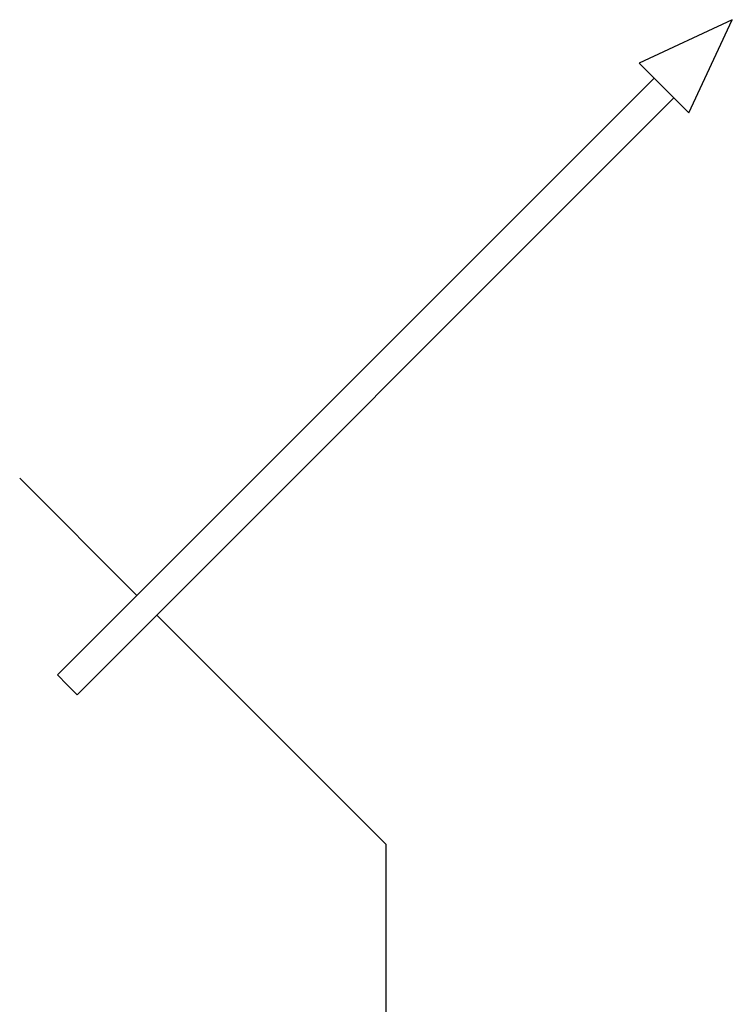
# Model space of a CAD drawing. Header units: inches. Extents: x 0 to 20790, y -12 to 14700.
# Tile 122 of 184: x 7002 to 7509, y 12222 to 12922. Entities that reach past the tile are written whole.
import ezdxf

# ---------------------------------------------------------------- set-up
doc = ezdxf.new("R2010")
doc.units = ezdxf.units.IN
doc.layers.add('1', color=7, linetype='Continuous', true_color=0xffffff)
doc.layers.add('254', color=7, linetype='Continuous', true_color=0xffffff)

msp = doc.modelspace()

# ---------------------------------------------------------------- linework, layer by layer
at = {"layer": '1', "color": 2, "linetype": 'Continuous', "lineweight": 25}
for p, q in [((7001.874, 12595.864), (7085.225, 12512.512)), ((7099.357, 12498.38), (7262.169, 12335.568)), ((7262.169, 12335.568), (7262.169, 12105.321))]:
    msp.add_line(p, q, dxfattribs=at)
at = {"layer": '254', "color": 2, "linetype": 'Continuous', "lineweight": 25}
for p, q in [((7508.556, 12921.711), (7442.309, 12890.819)), ((7477.665, 12855.464), (7508.556, 12921.711)), ((7442.309, 12890.819), (7477.665, 12855.464)), ((7452.916, 12880.213), (7028.652, 12455.949)), ((7042.794, 12441.807), (7467.058, 12866.071)), ((7028.652, 12455.949), (7035.723, 12448.878)), ((7035.723, 12448.878), (7042.794, 12441.807))]:
    msp.add_line(p, q, dxfattribs=at)

doc.saveas('drawing.dxf')
